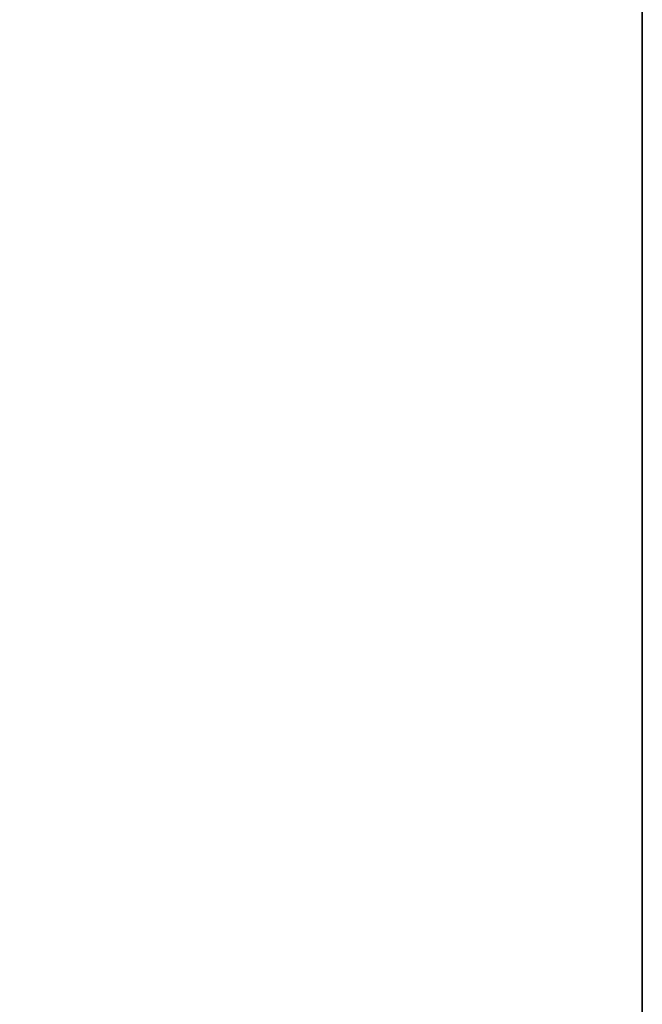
# Model space of a CAD drawing. Extents: x 0 to 16.6, y 0 to 16.6.
# Tile 179 of 200: x 14.8 to 16.6, y 6.3 to 9. Entities that reach past the tile are written whole.
import ezdxf

# ---------------------------------------------------------------- set-up
doc = ezdxf.new("R2010")
doc.units = 0
doc.header["$LTSCALE"] = 2.54
doc.layers.get('0').update_dxf_attribs({"color": 13, "linetype": 'CONTINUOUS'})

# ---------------------------------------------------------------- blocks, each defined once
blk = doc.blocks.new('SZCZOTKA_DO_WC_I_UCHWYT_NA')
at = {"color": 0}
for p, q in [((16.6, 0.5, 0.3), (16.6, 16.1, 0.3)), ((16.6, 0.5), (16.6, 16.1)), ((16.6, 16.1), (16.6, 0.5, 0.3)), ((16.6, 16.1), (16.6, 0.5, 0.3)), ((16.6, 0.5, 0.3), (16.6, 16.1, 0.3)), ((16.6, 0.5), (16.6, 16.1))]:
    blk.add_line(p, q, dxfattribs=at)
mesh = blk.add_polyface(dxfattribs=at)
corners = [(16.6, 16.1), (0, 0.5), (0, 16.1)]
mesh.append_faces([[corners[k] for k in face] for face in [(0, 1, 2)]], dxfattribs={"color": 0})
mesh = blk.add_polyface(dxfattribs=at)
corners = [(16.6, 0.5), (0, 0.5), (16.6, 16.1)]
mesh.append_faces([[corners[k] for k in face] for face in [(0, 1, 2)]], dxfattribs={"color": 0})
mesh = blk.add_polyface(dxfattribs=at)
corners = [(16.6, 16.1, 0.3), (12.8, 12.6, 0.3), (16.6, 0.5, 0.3)]
mesh.append_faces([[corners[k] for k in face] for face in [(0, 1, 2)]], dxfattribs={"color": 0})
mesh = blk.add_polyface(dxfattribs=at)
corners = [(16.6, 16.1), (16.6, 0.5, 0.3), (16.6, 0.5)]
mesh.append_faces([[corners[k] for k in face] for face in [(0, 1, 2)]], dxfattribs={"color": 0})
mesh = blk.add_polyface(dxfattribs=at)
corners = [(16.6, 16.1, 0.3), (16.6, 0.5, 0.3), (16.6, 16.1)]
mesh.append_faces([[corners[k] for k in face] for face in [(0, 1, 2)]], dxfattribs={"color": 0})
mesh = blk.add_polyface(dxfattribs=at)
corners = [(16.6, 0.5, 0.3), (12.8, 12.6, 0.3), (12.8, 4, 0.3)]
mesh.append_faces([[corners[k] for k in face] for face in [(0, 1, 2)]], dxfattribs={"color": 0})

msp = doc.modelspace()

# ---------------------------------------------------------------- block references
at = {"color": 0}
msp.add_blockref('SZCZOTKA_DO_WC_I_UCHWYT_NA', (0, 0), dxfattribs=at)

doc.saveas('drawing.dxf')
